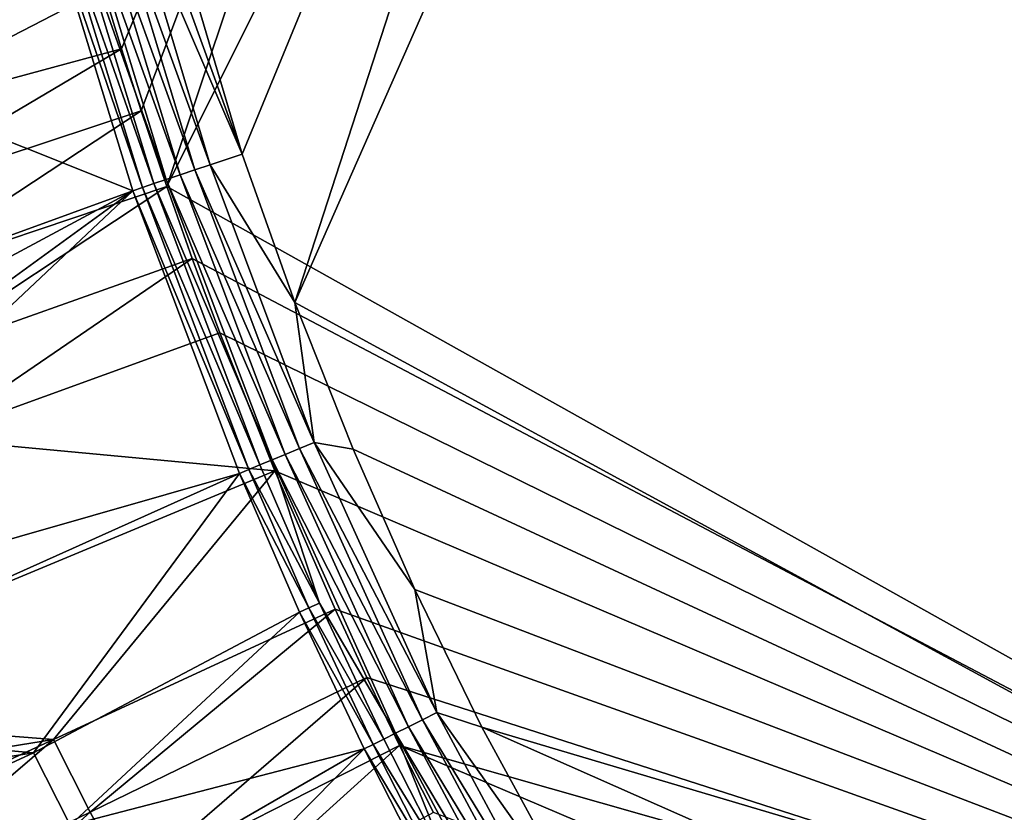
# Model space of a CAD drawing. Header units: metres. Extents: x 0 to 1501, y -1015 to 0.
# Tile 13 of 38: x 297 to 511, y -687 to -514. Entities that reach past the tile are written whole.
import ezdxf

# ---------------------------------------------------------------- set-up
doc = ezdxf.new("R2010")
doc.units = ezdxf.units.M

msp = doc.modelspace()

# ---------------------------------------------------------------- linework, layer by layer
at = {"layer": 'None'}
for points in [[(481.171814, -245.016495, -406), (542.608215, -218.322891, -406), (719.086121, -769.217773, -406)], [(420.990051, -274.161865, -406), (481.171814, -245.016495, -406), (328.518768, -550.732056, -406)], [(328.518768, -550.732056, -406), (481.171814, -245.016495, -406), (719.086121, -769.217773, -406)], [(533.07843, -253.404587, -403), (490.425323, -272.33667, -403), (681.053406, -752.77417, -403)], [(318.68457, -520.793213, -406), (314.707947, -507.74234, -406), (420.990051, -274.161865, -406)], [(322.999939, -534.307617, -406), (318.68457, -520.793213, -406), (420.990051, -274.161865, -406)], [(322.999939, -534.307617, -406), (420.990051, -274.161865, -406), (328.518768, -550.732056, -406)], [(490.425323, -272.33667, -403), (356.401245, -576.011963, -403), (681.053406, -752.77417, -403)], [(490.425323, -272.33667, -403), (448.342804, -292.50531, -403), (356.401245, -576.011963, -403)], [(344.939697, -543.6875, -403), (448.342804, -292.50531, -403), (326.765198, -482.247986, -403)], [(448.342804, -292.50531, -403), (344.939697, -543.6875, -403), (356.401245, -576.011963, -403)], [(344.939697, -543.6875, -403), (323.051483, -483.217468, -402.752716), (319.392365, -484.172638, -402.016144)], [(344.939697, -543.6875, -403), (326.765198, -482.247986, -403), (323.051483, -483.217468, -402.752716)], [(312.503082, -485.971008, -399.12912), (309.383942, -486.785217, -397.026978), (331.430634, -548.190674, -399.378204)], [(312.503082, -485.971008, -399.12912), (334.631226, -547.120605, -400.943848), (315.857086, -485.09549, -400.800995)], [(312.503082, -485.971008, -399.12912), (331.430634, -548.190674, -399.378204), (334.631226, -547.120605, -400.943848)], [(319.392365, -484.172638, -402.016144), (315.857086, -485.09549, -400.800995), (337.992615, -545.996765, -402.080475)], [(315.857086, -485.09549, -400.800995), (334.631226, -547.120605, -400.943848), (337.992615, -545.996765, -402.080475)], [(337.992615, -545.996765, -402.080475), (344.939697, -543.6875, -403), (319.392365, -484.172638, -402.016144)], [(301.921173, -488.732391, -388.515381), (323.2565, -550.923462, -392.369202), (304.046844, -488.178406, -391.672485)], [(304.046844, -488.178406, -391.672485), (325.699463, -550.10675, -395.058777), (306.549255, -487.525177, -394.528259)], [(304.046844, -488.178406, -391.672485), (323.2565, -550.923462, -392.369202), (325.699463, -550.10675, -395.058777)], [(328.438538, -549.19104, -397.406677), (309.383942, -486.785217, -397.026978), (306.549255, -487.525177, -394.528259)], [(306.549255, -487.525177, -394.528259), (325.699463, -550.10675, -395.058777), (328.438538, -549.19104, -397.406677)], [(331.430634, -548.190674, -399.378204), (309.383942, -486.785217, -397.026978), (328.438538, -549.19104, -397.406677)], [(246.3815, -505.859924, -292.652283), (248.028259, -514.542847, -292.652283), (301.921173, -488.732391, -388.515381)], [(248.028259, -514.542847, -292.652283), (249.753784, -523.210144, -292.652283), (301.921173, -488.732391, -388.515381)], [(301.921173, -488.732391, -388.515381), (249.753784, -523.210144, -292.652283), (321.174866, -551.718262, -389.452789)], [(301.921173, -488.732391, -388.515381), (321.174866, -551.718262, -389.452789), (323.2565, -550.923462, -392.369202)], [(250.108063, -502.500244, -305.566467), (310.547516, -493.386932, -406), (253.643524, -519.945251, -305.592072)], [(310.547516, -493.386932, -406), (314.707947, -507.74234, -406), (253.643524, -519.945251, -305.592072)], [(253.643524, -519.945251, -305.592072), (314.707947, -507.74234, -406), (257.462189, -537.312866, -305.617218)], [(314.707947, -507.74234, -406), (318.68457, -520.793213, -406), (257.462189, -537.312866, -305.617218)], [(257.462189, -537.312866, -305.617218), (318.68457, -520.793213, -406), (261.553894, -554.593201, -305.642212)], [(318.68457, -520.793213, -406), (322.999939, -534.307617, -406), (261.553894, -554.593201, -305.642212)], [(249.753784, -523.210144, -292.652283), (201.021072, -595.459717, -195.101532), (321.174866, -551.718262, -389.452789)], [(261.553894, -554.593201, -305.642212), (322.999939, -534.307617, -406), (266.050903, -571.753601, -305.664398)], [(322.999939, -534.307617, -406), (328.518768, -550.732056, -406), (266.050903, -571.753601, -305.664398)], [(356.401245, -576.011963, -403), (344.939697, -543.6875, -403), (337.992615, -545.996765, -402.080475)], [(334.631226, -547.120605, -400.943848), (360.623047, -606.450195, -402.112152), (337.992615, -545.996765, -402.080475)], [(360.623047, -606.450195, -402.112152), (356.401245, -576.011963, -403), (337.992615, -545.996765, -402.080475)], [(354.324463, -609.054321, -399.50116), (331.430634, -548.190674, -399.378204), (328.438538, -549.19104, -397.406677)], [(331.430634, -548.190674, -399.378204), (357.399384, -607.78302, -401.014252), (334.631226, -547.120605, -400.943848)], [(357.399384, -607.78302, -401.014252), (331.430634, -548.190674, -399.378204), (354.324463, -609.054321, -399.50116)], [(334.631226, -547.120605, -400.943848), (357.399384, -607.78302, -401.014252), (360.623047, -606.450195, -402.112152)], [(323.2565, -550.923462, -392.369202), (348.794952, -611.340454, -395.321564), (325.699463, -550.10675, -395.058777)], [(325.699463, -550.10675, -395.058777), (351.442535, -610.245789, -397.594391), (328.438538, -549.19104, -397.406677)], [(325.699463, -550.10675, -395.058777), (348.794952, -611.340454, -395.321564), (351.442535, -610.245789, -397.594391)], [(328.438538, -549.19104, -397.406677), (351.442535, -610.245789, -397.594391), (354.324463, -609.054321, -399.50116)], [(321.174866, -551.718262, -389.452789), (201.021072, -595.459717, -195.101532), (205.650925, -613.697632, -195.101532)], [(205.650925, -613.697632, -195.101532), (211.031403, -631.764832, -195.101532), (321.174866, -551.718262, -389.452789)], [(321.174866, -551.718262, -389.452789), (211.031403, -631.764832, -195.101532), (217.156387, -649.62146, -195.101532)], [(344.361847, -613.173279, -389.820526), (321.174866, -551.718262, -389.452789), (217.156387, -649.62146, -195.101532)], [(266.050903, -571.753601, -305.664398), (328.518768, -550.732056, -406), (271.089172, -588.760315, -305.681122)], [(328.518768, -550.732056, -406), (334.068481, -566.412903, -406), (271.089172, -588.760315, -305.681122)], [(321.174866, -551.718262, -389.452789), (346.421906, -612.321533, -392.715027), (323.2565, -550.923462, -392.369202)], [(321.174866, -551.718262, -389.452789), (344.361847, -613.173279, -389.820526), (346.421906, -612.321533, -392.715027)], [(323.2565, -550.923462, -392.369202), (346.421906, -612.321533, -392.715027), (348.794952, -611.340454, -395.321564)], [(719.086121, -769.217773, -406), (334.068481, -566.412903, -406), (328.518768, -550.732056, -406)], [(271.089172, -588.760315, -305.681122), (334.068481, -566.412903, -406), (276.673309, -605.598328, -305.692322)], [(334.068481, -566.412903, -406), (340.072449, -582.551208, -406), (276.673309, -605.598328, -305.692322)], [(340.072449, -582.551208, -406), (334.068481, -566.412903, -406), (719.086121, -769.217773, -406)], [(360.623047, -606.450195, -402.112152), (369.067413, -607.883789, -403), (356.401245, -576.011963, -403)], [(681.053406, -752.77417, -403), (356.401245, -576.011963, -403), (369.067413, -607.883789, -403)], [(276.673309, -605.598328, -305.692322), (340.072449, -582.551208, -406), (352.068939, -612.611084, -406)], [(352.068939, -612.611084, -406), (340.072449, -582.551208, -406), (719.086121, -769.217773, -406)], [(352.068939, -612.611084, -406), (226.27652, -664.989563, -204.799896), (276.673309, -605.598328, -305.692322)], [(384.13916, -666.811157, -400.975464), (357.399384, -607.78302, -401.014252), (354.324463, -609.054321, -399.50116)], [(357.399384, -607.78302, -401.014252), (387.289185, -665.240295, -402.094696), (360.623047, -606.450195, -402.112152)], [(387.289185, -665.240295, -402.094696), (357.399384, -607.78302, -401.014252), (384.13916, -666.811157, -400.975464)], [(387.289185, -665.240295, -402.094696), (382.527771, -638.411255, -403), (360.623047, -606.450195, -402.112152)], [(382.527771, -638.411255, -403), (369.067413, -607.883789, -403), (360.623047, -606.450195, -402.112152)], [(369.067413, -607.883789, -403), (382.527771, -638.411255, -403), (681.053406, -752.77417, -403)], [(348.794952, -611.340454, -395.321564), (361.795929, -641.381042, -395.30423), (351.442535, -610.245789, -397.594391)], [(351.442535, -610.245789, -397.594391), (381.137329, -668.308167, -399.43338), (354.324463, -609.054321, -399.50116)], [(351.442535, -610.245789, -397.594391), (361.795929, -641.381042, -395.30423), (378.327728, -669.709351, -397.490875)], [(351.442535, -610.245789, -397.594391), (378.327728, -669.709351, -397.490875), (381.137329, -668.308167, -399.43338)], [(354.324463, -609.054321, -399.50116), (381.137329, -668.308167, -399.43338), (384.13916, -666.811157, -400.975464)], [(344.361847, -613.173279, -389.820526), (359.457672, -642.445679, -392.692078), (346.421906, -612.321533, -392.715027)], [(346.421906, -612.321533, -392.715027), (361.795929, -641.381042, -395.30423), (348.794952, -611.340454, -395.321564)], [(346.421906, -612.321533, -392.715027), (359.457672, -642.445679, -392.692078), (361.795929, -641.381042, -395.30423)], [(344.361847, -613.173279, -389.820526), (217.156387, -649.62146, -195.101532), (224.017654, -667.227783, -195.101532)], [(299.54071, -674.005676, -292.652283), (344.361847, -613.173279, -389.820526), (224.017654, -667.227783, -195.101532)], [(303.916168, -671.051086, -305.693878), (226.27652, -664.989563, -204.799896), (352.068939, -612.611084, -406)], [(357.432587, -643.367371, -389.770233), (344.361847, -613.173279, -389.820526), (299.54071, -674.005676, -292.652283)], [(365.180939, -642.72583, -406), (303.916168, -671.051086, -305.693878), (352.068939, -612.611084, -406)], [(344.361847, -613.173279, -389.820526), (357.432587, -643.367371, -389.770233), (359.457672, -642.445679, -392.692078)], [(719.086121, -769.217773, -406), (365.180939, -642.72583, -406), (352.068939, -612.611084, -406)], [(387.289185, -665.240295, -402.094696), (397.098663, -668.424438, -403), (382.527771, -638.411255, -403)], [(382.527771, -638.411255, -403), (397.098663, -668.424438, -403), (681.053406, -752.77417, -403)], [(357.432587, -643.367371, -389.770233), (373.448425, -672.142822, -392.523926), (359.457672, -642.445679, -392.692078)], [(359.457672, -642.445679, -392.692078), (375.751495, -670.994202, -395.176514), (361.795929, -641.381042, -395.30423)], [(359.457672, -642.445679, -392.692078), (373.448425, -672.142822, -392.523926), (375.751495, -670.994202, -395.176514)], [(361.795929, -641.381042, -395.30423), (375.751495, -670.994202, -395.176514), (378.327728, -669.709351, -397.490875)], [(307.532349, -689.743835, -292.652283), (357.432587, -643.367371, -389.770233), (299.54071, -674.005676, -292.652283)], [(311.861237, -686.869141, -305.68454), (303.916168, -671.051086, -305.693878), (365.180939, -642.72583, -406)], [(371.461823, -673.133484, -389.558502), (357.432587, -643.367371, -389.770233), (307.532349, -689.743835, -292.652283)], [(372.060974, -657.571045, -406), (311.861237, -686.869141, -305.68454), (365.180939, -642.72583, -406)], [(357.432587, -643.367371, -389.770233), (371.461823, -673.133484, -389.558502), (373.448425, -672.142822, -392.523926)], [(372.060974, -657.571045, -406), (365.180939, -642.72583, -406), (719.086121, -769.217773, -406)], [(320.242065, -702.433899, -305.670898), (311.861237, -686.869141, -305.68454), (372.060974, -657.571045, -406)], [(379.194702, -672.357117, -406), (320.242065, -702.433899, -305.670898), (372.060974, -657.571045, -406)], [(379.194702, -672.357117, -406), (372.060974, -657.571045, -406), (719.086121, -769.217773, -406)], [(233.933868, -682.402283, -204.798431), (226.27652, -664.989563, -204.799896), (303.916168, -671.051086, -305.693878)], [(417.883026, -722.057434, -402.0224), (387.289185, -665.240295, -402.094696), (384.13916, -666.811157, -400.975464)], [(417.883026, -722.057434, -402.0224), (422.203125, -714.41864, -403), (387.289185, -665.240295, -402.094696)], [(422.203125, -714.41864, -403), (397.098663, -668.424438, -403), (387.289185, -665.240295, -402.094696)], [(224.017654, -667.227783, -195.101532), (231.604553, -684.543823, -195.101532), (299.54071, -674.005676, -292.652283)], [(381.137329, -668.308167, -399.43338), (414.74704, -723.911804, -400.814941), (384.13916, -666.811157, -400.975464)], [(384.13916, -666.811157, -400.975464), (414.74704, -723.911804, -400.814941), (417.883026, -722.057434, -402.0224)], [(378.327728, -669.709351, -397.490875), (375.751495, -670.994202, -395.176514), (390.650787, -700.144958, -394.935944)], [(378.327728, -669.709351, -397.490875), (411.770813, -725.671692, -399.153412), (381.137329, -668.308167, -399.43338)], [(390.650787, -700.144958, -394.935944), (409.001556, -727.309204, -397.064026), (378.327728, -669.709351, -397.490875)], [(409.001556, -727.309204, -397.064026), (411.770813, -725.671692, -399.153412), (378.327728, -669.709351, -397.490875)], [(381.137329, -668.308167, -399.43338), (411.770813, -725.671692, -399.153412), (414.74704, -723.911804, -400.814941)], [(681.053406, -752.77417, -403), (397.098663, -668.424438, -403), (628.328674, -770.826782, -403)], [(397.098663, -668.424438, -403), (422.203125, -714.41864, -403), (628.328674, -770.826782, -403)], [(233.933868, -682.402283, -204.798431), (303.916168, -671.051086, -305.693878), (242.272995, -699.507935, -204.792892)], [(303.916168, -671.051086, -305.693878), (251.280014, -716.269653, -204.782913), (242.272995, -699.507935, -204.792892)], [(251.280014, -716.269653, -204.782913), (303.916168, -671.051086, -305.693878), (311.861237, -686.869141, -305.68454)], [(329.05127, -717.727295, -305.65274), (320.242065, -702.433899, -305.670898), (379.194702, -672.357117, -406)], [(386.535706, -686.987732, -406), (329.05127, -717.727295, -305.65274), (379.194702, -672.357117, -406)], [(373.448425, -672.142822, -392.523926), (371.461823, -673.133484, -389.558502), (388.384796, -701.377563, -392.207672)], [(375.751495, -670.994202, -395.176514), (373.448425, -672.142822, -392.523926), (390.650787, -700.144958, -394.935944)], [(390.650787, -700.144958, -394.935944), (373.448425, -672.142822, -392.523926), (388.384796, -701.377563, -392.207672)], [(386.535706, -686.987732, -406), (379.194702, -672.357117, -406), (658.044983, -791.21698, -406)], [(379.194702, -672.357117, -406), (719.086121, -769.217773, -406), (658.044983, -791.21698, -406)], [(231.604553, -684.543823, -195.101532), (239.903915, -701.529968, -195.101532), (299.54071, -674.005676, -292.652283)], [(299.54071, -674.005676, -292.652283), (239.903915, -701.529968, -195.101532), (307.532349, -689.743835, -292.652283)], [(315.983887, -705.19873, -292.652283), (371.461823, -673.133484, -389.558502), (307.532349, -689.743835, -292.652283)], [(371.461823, -673.133484, -389.558502), (315.983887, -705.19873, -292.652283), (324.883148, -720.350525, -292.652283)], [(386.440582, -702.434998, -389.17395), (371.461823, -673.133484, -389.558502), (324.883148, -720.350525, -292.652283)], [(388.384796, -701.377563, -392.207672), (371.461823, -673.133484, -389.558502), (386.440582, -702.434998, -389.17395)], [(260.941101, -732.650513, -204.768143), (251.280014, -716.269653, -204.782913), (311.861237, -686.869141, -305.68454)], [(260.941101, -732.650513, -204.768143), (311.861237, -686.869141, -305.68454), (320.242065, -702.433899, -305.670898)]]:
    msp.add_3dface(points, dxfattribs=at)

doc.saveas('drawing.dxf')
